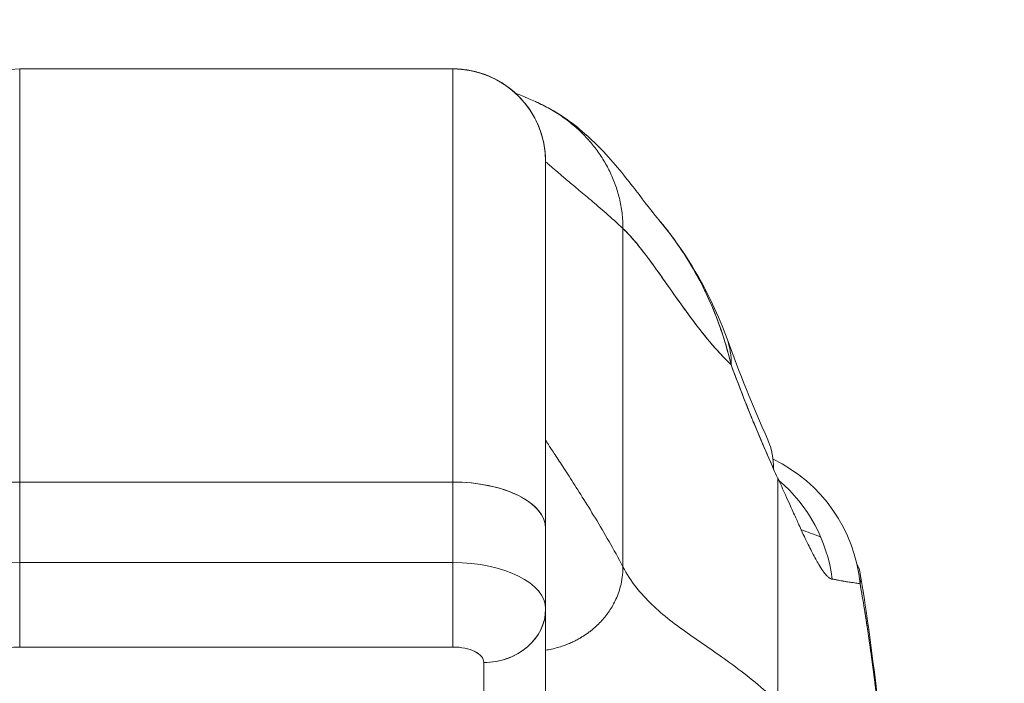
# Model space of a CAD drawing. Header units: inches. Extents: x 11 to 361, y 7 to 222.
# Tile 16 of 174: x 97.898 to 99.151, y 69.61 to 70.454. Entities that reach past the tile are written whole.
import ezdxf

# ---------------------------------------------------------------- set-up
doc = ezdxf.new("R2010")
doc.units = ezdxf.units.IN
doc.header["$LTSCALE"] = 22
doc.header["$MEASUREMENT"] = 0
doc.layers.get('0').update_dxf_attribs({"lineweight": 0})
doc.layers.add('Dimension (ANSI)', color=7, linetype='Continuous', lineweight=5)
doc.layers.add('Visible (ANSI)', color=7, linetype='Continuous', lineweight=5)
doc.styles.add('ROMANS', font='tahoma.ttf')
doc.dimstyles.new('Default (ANSI)', dxfattribs={"dimscale": 22, "dimtxt": 0.07, "dimasz": 0.07, "dimexe": 0.125, "dimexo": 0.0625, "dimgap": 0.031496, "dimtad": 0, "dimtih": 1, "dimtoh": 1, "dimrnd": 1e-08, "dimzin": 0, "dimdsep": 46, "dimtxsty": 'ROMANS', "dimblk": 'Filled-1', "dimcen": 0.09, "dimdle": 0.393701, "dimclrd": 256, "dimclre": 256, "dimclrt": 256, "dimadec": 0, "dimazin": 0, "dimtfac": 0.928571, "dimtofl": 0, "dimtmove": 0, "dimatfit": 3, "dimfxl": 1, "dimtolj": 1, "dimtzin": 0, "dimlwd": -1, "dimlwe": -1, "dimarcsym": 0})

# ---------------------------------------------------------------- blocks, each defined once
blk = doc.blocks.new('Filled-1')
at = {"color": 0}
for p, q in [((0, 0), (-1, 0.17857)), ((-1, 0.17857), (-1, -0.17857)), ((-1, 0), (0, 0)), ((-1, -0.17857), (0, 0))]:
    blk.add_line(p, q, dxfattribs=at)
at = {"color": 0, "flags": 128}
blk.add_lwpolyline([(-1, -0.17857), (0, 0), (-1, 0.17857), (-1, -0.17857)], dxfattribs=at)
at = {"color": 0}
blk.add_solid([(-1, -0.17857), (0, 0), (-1, 0.17857), (-1, -0.17857)], dxfattribs=at)
blk = doc.blocks.new('*D37')
at = {"layer": 'Defpoints', "color": 0, "transparency": 16777216}
for p in [(100.8614, 73.2576), (71.8614, 67.9255), (100.8614, 67.9255)]:
    blk.add_point(p, dxfattribs=at)
at = {"layer": 'Dimension (ANSI)', "transparency": 16777216}
for p, q in [((71.8614, 69.3005), (71.8614, 76.0076)), ((100.8614, 69.3005), (100.8614, 76.0076)), ((73.4014, 73.2576), (79.2173, 73.2576)), ((99.3214, 73.2576), (93.5054, 73.2576))]:
    blk.add_line(p, q, dxfattribs=at)
at = {"layer": 'Dimension (ANSI)', "transparency": 16777216, "xscale": 1.54000000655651, "yscale": 1.54000000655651, "zscale": 1.54000000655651, "rotation": 180}
blk.add_blockref('Filled-1', (71.8614, 73.2576), dxfattribs=at)
at = {"layer": 'Dimension (ANSI)', "transparency": 16777216, "xscale": 1.54000000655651, "yscale": 1.54000000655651, "zscale": 1.54000000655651}
blk.add_blockref('Filled-1', (100.8614, 73.2576), dxfattribs=at)
at = {"layer": 'Dimension (ANSI)', "transparency": 16777216, "insert": (86.3614, 73.2576), "char_height": 1.54, "attachment_point": 5, "style": 'ROMANS'}
blk.add_mtext('\\A1;\\fTahoma|b0|i0;\\H1.5400;29.00 (2 PL.)\\P\\fTahoma|b0|i0;\\H1.5400;DOOR WIDTH', dxfattribs=at)
blk = doc.blocks.new('*D38')
at = {"layer": 'Defpoints', "color": 0, "transparency": 16777216}
for p in [(100.8614, 73.2576), (100.8614, 67.9255), (102.9944, 67.9255)]:
    blk.add_point(p, dxfattribs=at)
at = {"layer": 'Dimension (ANSI)', "transparency": 16777216}
for p, q in [((100.8614, 69.3005), (100.8614, 76.0076)), ((102.9944, 69.3005), (102.9944, 76.0076)), ((99.3214, 73.2576), (97.7814, 73.2576)), ((104.5344, 73.2576), (107.464, 73.2576))]:
    blk.add_line(p, q, dxfattribs=at)
at = {"layer": 'Dimension (ANSI)', "transparency": 16777216, "xscale": 1.54000000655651, "yscale": 1.54000000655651, "zscale": 1.54000000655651}
blk.add_blockref('Filled-1', (100.8614, 73.2576), dxfattribs=at)
at = {"layer": 'Dimension (ANSI)', "transparency": 16777216, "xscale": 1.54000000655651, "yscale": 1.54000000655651, "zscale": 1.54000000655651, "rotation": 180}
blk.add_blockref('Filled-1', (102.9944, 73.2576), dxfattribs=at)
at = {"layer": 'Dimension (ANSI)', "transparency": 16777216, "insert": (110.9112, 73.2576), "char_height": 1.54, "attachment_point": 5, "style": 'ROMANS'}
blk.add_mtext('\\A1;(2.13)', dxfattribs=at)

msp = doc.modelspace()

# ---------------------------------------------------------------- linework, layer by layer
at = {"layer": 'Visible (ANSI)'}
for p, q in [((98.44948, 70.39186), (97.8983, 70.39186)), ((97.8983, 70.39186), (98.44948, 70.39186)), ((97.8983, 70.39186), (97.8983, 69.86625)), ((98.44948, 69.86625), (98.44948, 70.39186)), ((98.44948, 70.39186), (98.44948, 69.86625)), ((98.56282, 70.307), (98.56281, 70.30701)), ((98.56281, 70.307), (98.56282, 70.307)), ((98.56759, 70.27375), (98.56759, 69.8072)), ((98.56759, 69.8072), (98.56759, 70.27375)), ((98.6508, 70.25782), (98.65079, 70.25782)), ((98.66602, 70.18869), (98.66602, 69.75843)), ((98.66602, 69.75843), (98.66602, 70.18869)), ((98.86287, 69.58616), (98.86287, 69.87142)), ((98.86287, 69.87142), (98.86287, 69.58616)), ((98.44948, 69.86625), (97.8983, 69.86625)), ((97.8983, 69.86625), (98.44948, 69.86625)), ((97.8983, 69.76397), (97.8983, 69.86625)), ((97.8983, 69.86625), (97.8983, 69.76397)), ((98.44948, 69.76397), (98.44948, 69.86625)), ((98.44948, 69.86625), (98.44948, 69.76397)), ((98.56759, 69.70532), (98.56759, 69.8072)), ((98.56759, 69.8072), (98.56759, 69.70532)), ((97.8983, 69.76396), (98.44948, 69.76396)), ((97.8983, 69.76396), (97.8983, 69.6564)), ((98.44948, 69.76396), (97.8983, 69.76396)), ((98.44948, 69.6564), (98.44948, 69.76396)), ((98.50451, 69.75716), (98.50451, 69.75716)), ((98.56759, 69.52774), (98.56759, 69.70431)), ((98.56759, 69.70431), (98.56759, 69.52774)), ((97.8983, 69.6564), (98.44948, 69.6564)), ((98.44948, 69.6564), (97.8983, 69.6564)), ((98.47682, 69.65087), (98.47682, 69.65087)), ((98.48885, 69.45955), (98.48885, 69.63672)), ((98.48885, 69.63672), (98.48885, 69.45955))]:
    msp.add_line(p, q, dxfattribs=at)
for centre, start, end in [((97.8983, 70.27375), 90, 180), ((98.44948, 70.27375), 0, 90), ((98.44948, 70.27375), 359.99995, 90)]:
    msp.add_arc(centre, 0.11811, start, end, dxfattribs=at)
for centre, major_axis, ratio, start_param, end_param in [((98.61329, 69.98164), (0.18516, 0.06682), 0.6663213, 0.182363, 0.1853309), ((98.61329, 69.98164), (0.18516, 0.06682), 0.6663212, 0.1823633, 0.185331), ((98.61329, 69.98164), (0.18516, 0.06682), 0.6663213, 6.0290551, 6.2832268), ((98.61329, 69.98164), (0.18516, 0.06682), 0.6663212, 6.0290554, 6.283227), ((98.67026, 69.84029), (0.18007, 0.07954), 0.6559341, 0.2739202, 0.2740006), ((98.67026, 69.84029), (0.18007, 0.07954), 0.6559342, 5.9932411, 6.2831615), ((98.7722, 69.71776), (0, -0.19685), 0.9982095, 2.729045, 2.7290941), ((98.7722, 69.71776), (0, -0.19685), 0.9982095, 1.6681638, 2.6951504), ((98.89395, 70.18578), (0.07075, -0.42284), 0.2738629, 5.4645323, 5.5036401), ((98.7384, 69.71776), (0, 0.19685), 0.9931492, 4.839347, 5.5834474), ((97.8983, 69.8072), (-0.11811, 0), 0.5, 4.712389, 6.2831853), ((98.44948, 69.8072), (0.11811, 0), 0.5, 6.2831845, 7.8539816), ((98.44948, 69.8072), (0.11811, 0), 0.5, 0, 1.5707963), ((97.8983, 69.70491), (-0.11811, 0), 0.5, 4.712389, 6.2831853), ((98.44946, 69.7049), (0.11814, 0), 0.5000245, 0.0001957, 1.5705686), ((98.44948, 69.70491), (0.11811, 0), 0.5, 0, 1.5707963), ((98.48885, 69.70491), (0.07874, 0), 0.8660254, 4.712389, 6.2831853), ((98.48886, 69.70491), (0.07874, 0), 0.8660249, 4.712342, 6.2832122)]:
    msp.add_ellipse(centre, major_axis=major_axis, ratio=ratio, start_param=start_param, end_param=end_param, dxfattribs=at)
for points, knots in [([(98.56759, 70.27375), (98.56759, 70.2788), (98.56728, 70.28355), (98.56673, 70.28803), (98.56619, 70.29251), (98.56541, 70.29673), (98.56447, 70.30071), (98.56354, 70.30469), (98.56245, 70.30844), (98.56123, 70.31199), (98.56002, 70.31555), (98.55868, 70.31891), (98.55724, 70.32212), (98.5558, 70.32533), (98.55426, 70.32838), (98.55262, 70.33131), (98.55098, 70.33425), (98.54925, 70.33706), (98.54741, 70.33979), (98.54557, 70.34251), (98.54363, 70.34515), (98.54156, 70.34773), (98.53949, 70.3503), (98.5373, 70.35281), (98.53496, 70.35526), (98.53261, 70.35772), (98.53012, 70.36013), (98.52744, 70.36248), (98.52475, 70.36484), (98.52188, 70.36715), (98.51878, 70.3694), (98.51568, 70.37165), (98.51234, 70.37383), (98.50873, 70.37593), (98.50512, 70.37802), (98.50123, 70.38003), (98.49702, 70.38188), (98.49281, 70.38373), (98.48828, 70.38543), (98.48338, 70.38689), (98.47848, 70.38836), (98.47322, 70.3896), (98.46757, 70.39048), (98.46192, 70.39135), (98.4559, 70.39186), (98.44948, 70.39186)], [0, 0, 0, 0, 0.0666667, 0.0666667, 0.0666667, 0.1333333, 0.1333333, 0.1333333, 0.2, 0.2, 0.2, 0.2666667, 0.2666667, 0.2666667, 0.3333333, 0.3333333, 0.3333333, 0.4, 0.4, 0.4, 0.4666667, 0.4666667, 0.4666667, 0.5333333, 0.5333333, 0.5333333, 0.6, 0.6, 0.6, 0.6666667, 0.6666667, 0.6666667, 0.7333333, 0.7333333, 0.7333333, 0.8, 0.8, 0.8, 0.8666667, 0.8666667, 0.8666667, 0.9333333, 0.9333333, 0.9333333, 1, 1, 1, 1]), ([(98.55459, 70.35021), (98.55556, 70.34978), (98.56276, 70.34656), (98.57549, 70.33994), (98.59161, 70.32944), (98.60615, 70.31783), (98.61919, 70.30519), (98.63075, 70.29157), (98.64084, 70.27699), (98.64941, 70.26146), (98.65642, 70.24494), (98.66173, 70.22739), (98.66517, 70.20877), (98.66602, 70.19554), (98.66602, 70.18869)], [0.25638351, 0.25638351, 0.25638351, 0.25638351, 0.26666667, 0.33333333, 0.4, 0.46666667, 0.53333333, 0.6, 0.66666667, 0.73333333, 0.8, 0.86666667, 0.93333333, 1, 1, 1, 1]), ([(98.66602, 70.18869), (98.66602, 70.19554), (98.6656, 70.20216), (98.66481, 70.20857), (98.66403, 70.21498), (98.66288, 70.22118), (98.66142, 70.22721), (98.65996, 70.23324), (98.65819, 70.23909), (98.65614, 70.24477), (98.65409, 70.25045), (98.65175, 70.25595), (98.64915, 70.2613), (98.64655, 70.26664), (98.64369, 70.27182), (98.64058, 70.27683), (98.63747, 70.28185), (98.63411, 70.28671), (98.6305, 70.29141), (98.6269, 70.29611), (98.62304, 70.30065), (98.61895, 70.30502), (98.61485, 70.3094), (98.6105, 70.31362), (98.6059, 70.31766), (98.6013, 70.3217), (98.59646, 70.32557), (98.59135, 70.32926), (98.58624, 70.33294), (98.58086, 70.33644), (98.57522, 70.33972), (98.56958, 70.34301), (98.56367, 70.34608), (98.55748, 70.34891), (98.55652, 70.34935), (98.55556, 70.34978), (98.55459, 70.35021)], [0, 0, 0, 0, 0.06666667, 0.06666667, 0.06666667, 0.13333333, 0.13333333, 0.13333333, 0.2, 0.2, 0.2, 0.26666667, 0.26666667, 0.26666667, 0.33333333, 0.33333333, 0.33333333, 0.4, 0.4, 0.4, 0.46666667, 0.46666667, 0.46666667, 0.53333333, 0.53333333, 0.53333333, 0.6, 0.6, 0.6, 0.66666667, 0.66666667, 0.66666667, 0.73333333, 0.73333333, 0.73333333, 0.74361649, 0.74361649, 0.74361649, 0.74361649]), ([(98.55459, 70.35021), (98.56821, 70.34423), (98.57993, 70.33746), (98.60063, 70.32367), (98.60955, 70.31654), (98.62981, 70.29885), (98.63931, 70.28886), (98.66421, 70.26111), (98.67613, 70.2453), (98.69759, 70.21739), (98.70662, 70.20578), (98.71164, 70.19986)], [0, 0, 0, 0, 0.1359785, 0.1359785, 0.2850359, 0.2850359, 0.5288958, 0.5288958, 1.0161374, 1.0161374, 1.5396185, 1.5396185, 1.5396185, 1.5396185]), ([(98.56759, 70.27375), (98.56759, 70.27375), (98.56819, 70.27319), (98.56936, 70.27214), (98.57053, 70.27109), (98.57226, 70.26955), (98.57453, 70.26757), (98.5768, 70.2656), (98.57961, 70.2632), (98.58292, 70.26039), (98.58622, 70.25759), (98.59003, 70.2544), (98.59431, 70.25082), (98.59858, 70.24725), (98.60333, 70.24329), (98.60851, 70.23896), (98.61369, 70.23462), (98.61931, 70.2299), (98.62533, 70.22478), (98.63135, 70.21965), (98.63777, 70.21412), (98.64456, 70.20813), (98.65136, 70.20213), (98.65852, 70.19568), (98.66602, 70.18869)], [0, 0, 0, 0, 0.125, 0.125, 0.125, 0.25, 0.25, 0.25, 0.375, 0.375, 0.375, 0.5, 0.5, 0.5, 0.625, 0.625, 0.625, 0.75, 0.75, 0.75, 0.875, 0.875, 0.875, 1, 1, 1, 1]), ([(98.66602, 70.18869), (98.65852, 70.19568), (98.65136, 70.20213), (98.64456, 70.20813), (98.63777, 70.21412), (98.63135, 70.21965), (98.62533, 70.22478), (98.61931, 70.2299), (98.61369, 70.23462), (98.60851, 70.23896), (98.60333, 70.24329), (98.59858, 70.24725), (98.59431, 70.25082), (98.59003, 70.2544), (98.58622, 70.25759), (98.58292, 70.26039), (98.57961, 70.2632), (98.5768, 70.2656), (98.57453, 70.26757), (98.57226, 70.26955), (98.57053, 70.27109), (98.56936, 70.27214), (98.56819, 70.27319), (98.56759, 70.27375), (98.56759, 70.27375)], [0, 0, 0, 0, 0.125, 0.125, 0.125, 0.25, 0.25, 0.25, 0.375, 0.375, 0.375, 0.5, 0.5, 0.5, 0.625, 0.625, 0.625, 0.75, 0.75, 0.75, 0.875, 0.875, 0.875, 1, 1, 1, 1]), ([(98.71157, 70.19994), (98.73988, 70.16653), (98.76234, 70.13012), (98.78691, 70.07812), (98.79304, 70.06344), (98.79845, 70.04846)], [0, 0, 0, 0, 0.35890752, 0.35890752, 0.49627659, 0.49627659, 0.49627659, 0.49627659]), ([(98.8037, 70.01529), (98.80062, 70.02853), (98.79696, 70.04151), (98.79275, 70.05425), (98.78775, 70.06935), (98.78196, 70.08413), (98.77539, 70.09861), (98.77433, 70.10095), (98.77325, 70.10329), (98.77215, 70.10561), (98.7663, 70.11795), (98.75986, 70.13005), (98.75292, 70.14176), (98.74508, 70.15499), (98.73659, 70.1677), (98.72769, 70.17965), (98.72604, 70.18186), (98.72438, 70.18404), (98.72271, 70.1862), (98.71908, 70.19088), (98.71538, 70.19544), (98.71163, 70.19987)], [0, 0, 0, 0, 0.07009853, 0.07009853, 0.07009853, 0.15322749, 0.15322749, 0.15322749, 0.16666667, 0.16666667, 0.16666667, 0.23791851, 0.23791851, 0.23791851, 0.31844323, 0.31844323, 0.31844323, 0.33333333, 0.33333333, 0.33333333, 0.365688, 0.365688, 0.365688, 0.365688]), ([(98.71164, 70.19986), (98.7153, 70.19553), (98.71891, 70.19108), (98.72247, 70.18652), (98.72457, 70.18381), (98.72665, 70.18106), (98.72871, 70.17827), (98.73605, 70.16834), (98.74309, 70.15792), (98.74974, 70.14706), (98.75621, 70.1365), (98.7623, 70.12554), (98.76794, 70.11426), (98.76927, 70.11161), (98.77057, 70.10894), (98.77184, 70.10625), (98.7719, 70.10612), (98.77197, 70.10599), (98.77203, 70.10586), (98.77592, 70.09764), (98.77956, 70.08927), (98.78294, 70.08081), (98.78732, 70.06983), (98.79125, 70.0587), (98.79474, 70.04756), (98.79812, 70.03675), (98.80109, 70.02593), (98.8037, 70.01529)], [0.63504049, 0.63504049, 0.63504049, 0.63504049, 0.66666667, 0.66666667, 0.66666667, 0.68542515, 0.68542515, 0.68542515, 0.75226489, 0.75226489, 0.75226489, 0.81728906, 0.81728906, 0.81728906, 0.83259313, 0.83259313, 0.83259313, 0.83333333, 0.83333333, 0.83333333, 0.88015268, 0.88015268, 0.88015268, 0.94093302, 0.94093302, 0.94093302, 1, 1, 1, 1]), ([(98.66602, 70.18869), (98.67235, 70.18279), (98.67884, 70.17556), (98.68552, 70.16736), (98.6922, 70.15915), (98.69907, 70.14995), (98.70615, 70.14013), (98.71323, 70.13031), (98.72052, 70.11986), (98.72806, 70.10915), (98.7356, 70.09844), (98.74338, 70.08746), (98.75143, 70.0766), (98.75948, 70.06573), (98.7678, 70.05498), (98.77642, 70.04471), (98.78505, 70.03445), (98.79397, 70.02467), (98.80322, 70.01576), (98.80338, 70.0156), (98.80354, 70.01545), (98.8037, 70.01529)], [0, 0, 0, 0, 0.1661847, 0.1661847, 0.1661847, 0.3323694, 0.3323694, 0.3323694, 0.498554, 0.498554, 0.498554, 0.6647387, 0.6647387, 0.6647387, 0.8309234, 0.8309234, 0.8309234, 0.9971081, 0.9971081, 0.9971081, 1, 1, 1, 1]), ([(98.8037, 70.01529), (98.79673, 70.02197), (98.78995, 70.02915), (98.78335, 70.03665), (98.77674, 70.04416), (98.77031, 70.052), (98.76404, 70.06001), (98.75777, 70.06803), (98.75166, 70.07621), (98.7457, 70.08441), (98.73974, 70.0926), (98.73393, 70.10081), (98.72825, 70.10887), (98.72258, 70.11693), (98.71705, 70.12484), (98.71164, 70.13246), (98.70623, 70.14007), (98.70094, 70.14738), (98.69577, 70.15423), (98.6906, 70.16108), (98.68555, 70.16748), (98.68059, 70.17327), (98.67563, 70.17907), (98.67078, 70.18425), (98.66602, 70.18869)], [0, 0, 0, 0, 0.125, 0.125, 0.125, 0.25, 0.25, 0.25, 0.375, 0.375, 0.375, 0.5, 0.5, 0.5, 0.625, 0.625, 0.625, 0.75, 0.75, 0.75, 0.875, 0.875, 0.875, 1, 1, 1, 1]), ([(98.8037, 70.01529), (98.80944, 69.99973), (98.8153, 69.98434), (98.82125, 69.96931), (98.82478, 69.96038), (98.82835, 69.95157), (98.83194, 69.94287), (98.83208, 69.94253), (98.83222, 69.9422), (98.83235, 69.94187), (98.83468, 69.93626), (98.83701, 69.93069), (98.83935, 69.92516), (98.84544, 69.91074), (98.85159, 69.89659), (98.85773, 69.88275)], [0, 0, 0, 0, 0.3333333, 0.3333333, 0.3333333, 0.5313034, 0.5313034, 0.5313034, 0.5388629, 0.5388629, 0.5388629, 0.6666667, 0.6666667, 0.6666667, 1, 1, 1, 1]), ([(98.85773, 69.88275), (98.85228, 69.89506), (98.84696, 69.90728), (98.84177, 69.91946), (98.83506, 69.9352), (98.82858, 69.95088), (98.82233, 69.96657), (98.81588, 69.98278), (98.80967, 69.99901), (98.8037, 70.01529)], [0, 0, 0, 0, 0.2755, 0.2755, 0.2755, 0.6317738, 0.6317738, 0.6317738, 1, 1, 1, 1]), ([(98.56759, 69.91942), (98.56759, 69.91942), (98.5684, 69.91819), (98.5699, 69.91589), (98.5714, 69.9136), (98.57359, 69.91024), (98.57637, 69.90599), (98.57916, 69.90173), (98.58252, 69.89658), (98.58636, 69.89068), (98.59021, 69.88477), (98.59453, 69.87811), (98.59921, 69.87082), (98.6039, 69.86354), (98.60895, 69.85562), (98.61426, 69.84717), (98.61957, 69.83872), (98.62513, 69.82974), (98.63085, 69.8203), (98.63656, 69.81086), (98.64242, 69.80096), (98.64832, 69.79065), (98.65422, 69.78033), (98.66015, 69.76959), (98.66602, 69.75843)], [0, 0, 0, 0, 0.125, 0.125, 0.125, 0.25, 0.25, 0.25, 0.375, 0.375, 0.375, 0.5, 0.5, 0.5, 0.625, 0.625, 0.625, 0.75, 0.75, 0.75, 0.875, 0.875, 0.875, 1, 1, 1, 1]), ([(98.66602, 69.75843), (98.66015, 69.76959), (98.65422, 69.78033), (98.64832, 69.79065), (98.64242, 69.80096), (98.63656, 69.81086), (98.63085, 69.8203), (98.62513, 69.82974), (98.61957, 69.83872), (98.61426, 69.84717), (98.60895, 69.85562), (98.6039, 69.86354), (98.59921, 69.87082), (98.59453, 69.87811), (98.59021, 69.88477), (98.58636, 69.89068), (98.58252, 69.89658), (98.57916, 69.90173), (98.57637, 69.90599), (98.57359, 69.91024), (98.5714, 69.9136), (98.5699, 69.91589), (98.5684, 69.91819), (98.56759, 69.91942), (98.56759, 69.91942)], [0, 0, 0, 0, 0.125, 0.125, 0.125, 0.25, 0.25, 0.25, 0.375, 0.375, 0.375, 0.5, 0.5, 0.5, 0.625, 0.625, 0.625, 0.75, 0.75, 0.75, 0.875, 0.875, 0.875, 1, 1, 1, 1]), ([(98.86287, 69.87142), (98.86636, 69.86397), (98.86966, 69.85677), (98.87278, 69.84989), (98.87467, 69.84574), (98.87649, 69.8417), (98.87824, 69.8378), (98.88097, 69.83173), (98.88354, 69.82599), (98.88596, 69.82062), (98.88699, 69.81834), (98.88799, 69.81612), (98.88897, 69.81397), (98.89032, 69.81101), (98.89162, 69.80818), (98.89287, 69.80546), (98.89651, 69.79758), (98.89978, 69.79069), (98.90277, 69.78462), (98.9042, 69.78171), (98.90557, 69.77899), (98.90688, 69.77644), (98.90994, 69.7705), (98.91268, 69.76553), (98.91519, 69.76135), (98.91706, 69.75824), (98.91881, 69.75556), (98.92045, 69.75328), (98.92196, 69.75118), (98.92338, 69.74941), (98.92474, 69.74791), (98.92571, 69.74683), (98.92665, 69.74589), (98.92755, 69.74512), (98.92928, 69.74365), (98.93087, 69.74278), (98.93233, 69.74268)], [0, 0, 0, 0, 0.0786289, 0.0786289, 0.0786289, 0.1261597, 0.1261597, 0.1261597, 0.2, 0.2, 0.2, 0.2314208, 0.2314208, 0.2314208, 0.2746763, 0.2746763, 0.2746763, 0.4, 0.4, 0.4, 0.4600128, 0.4600128, 0.4600128, 0.6, 0.6, 0.6, 0.7042371, 0.7042371, 0.7042371, 0.8, 0.8, 0.8, 0.8686871, 0.8686871, 0.8686871, 1, 1, 1, 1]), ([(98.91774, 69.79613), (98.91095, 69.79903), (98.90358, 69.8018), (98.89568, 69.80444), (98.89477, 69.80474), (98.89385, 69.80504), (98.89292, 69.80534)], [0.250593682, 0.250593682, 0.250593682, 0.250593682, 0.294927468, 0.294927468, 0.294927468, 0.300037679, 0.300037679, 0.300037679, 0.300037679]), ([(98.44948, 69.6564), (98.44948, 69.66053), (98.44948, 69.66579), (98.44948, 69.67192), (98.44948, 69.67805), (98.44948, 69.68506), (98.44948, 69.69259), (98.44948, 69.70012), (98.44948, 69.70819), (98.44948, 69.71639), (98.44948, 69.72458), (98.44948, 69.73291), (98.44948, 69.74097), (98.44948, 69.74903), (98.44948, 69.75682), (98.44948, 69.76397)], [0, 0, 0, 0, 0.2, 0.2, 0.2, 0.4, 0.4, 0.4, 0.6, 0.6, 0.6, 0.8, 0.8, 0.8, 1, 1, 1, 1]), ([(98.56759, 69.65236), (98.57017, 69.65276), (98.57265, 69.65322), (98.57505, 69.65374), (98.57773, 69.65432), (98.58031, 69.65497), (98.58277, 69.65566), (98.58524, 69.65635), (98.5876, 69.6571), (98.58985, 69.65787), (98.59211, 69.65865), (98.59427, 69.65947), (98.59633, 69.66031), (98.59839, 69.66116), (98.60036, 69.66203), (98.60225, 69.66292), (98.60413, 69.66382), (98.60593, 69.66473), (98.60766, 69.66565), (98.60938, 69.66657), (98.61102, 69.6675), (98.6126, 69.66843), (98.61417, 69.66937), (98.61567, 69.67031), (98.61711, 69.67126), (98.61855, 69.67221), (98.61993, 69.67316), (98.62125, 69.67412), (98.62258, 69.67507), (98.62384, 69.67603), (98.62506, 69.67699), (98.62749, 69.6789), (98.62974, 69.68081), (98.63183, 69.68274), (98.63392, 69.68466), (98.63586, 69.6866), (98.6377, 69.68856), (98.63954, 69.69052), (98.64127, 69.6925), (98.64292, 69.69454), (98.64458, 69.69657), (98.64615, 69.69867), (98.64767, 69.70085), (98.64918, 69.70303), (98.65064, 69.70529), (98.65205, 69.70768), (98.65346, 69.71008), (98.65481, 69.7126), (98.6561, 69.71529), (98.65739, 69.71798), (98.65863, 69.72084), (98.65977, 69.72391), (98.66092, 69.72698), (98.66197, 69.73027), (98.66288, 69.73382), (98.6638, 69.73737), (98.66458, 69.74117), (98.66514, 69.74527), (98.66569, 69.74936), (98.66602, 69.75374), (98.66602, 69.75843)], [0.0658264, 0.0658264, 0.0658264, 0.0658264, 0.09375, 0.09375, 0.09375, 0.125, 0.125, 0.125, 0.15625, 0.15625, 0.15625, 0.1875, 0.1875, 0.1875, 0.21875, 0.21875, 0.21875, 0.25, 0.25, 0.25, 0.28125, 0.28125, 0.28125, 0.3125, 0.3125, 0.3125, 0.34375, 0.34375, 0.34375, 0.375, 0.375, 0.375, 0.4375, 0.4375, 0.4375, 0.5, 0.5, 0.5, 0.5625, 0.5625, 0.5625, 0.625, 0.625, 0.625, 0.6875, 0.6875, 0.6875, 0.75, 0.75, 0.75, 0.8125, 0.8125, 0.8125, 0.875, 0.875, 0.875, 0.9375, 0.9375, 0.9375, 1, 1, 1, 1]), ([(98.66602, 69.75843), (98.66602, 69.75374), (98.66537, 69.74498), (98.66302, 69.73356), (98.65987, 69.72369), (98.65615, 69.71512), (98.65211, 69.70756), (98.64772, 69.70076), (98.643, 69.69448), (98.63781, 69.68853), (98.63198, 69.68273), (98.62637, 69.67795), (98.62131, 69.67412), (98.61718, 69.67126), (98.61267, 69.66843), (98.60773, 69.66564), (98.60233, 69.6629), (98.59642, 69.66029), (98.58995, 69.65784), (98.58288, 69.65561), (98.57543, 69.65374), (98.57017, 69.65276), (98.56759, 69.65236)], [0, 0, 0, 0, 0.0625, 0.125, 0.1875, 0.25, 0.3125, 0.375, 0.4375, 0.5, 0.5625, 0.625, 0.65625, 0.6875, 0.71875, 0.75, 0.78125, 0.8125, 0.84375, 0.875, 0.90625, 0.9341736, 0.9341736, 0.9341736, 0.9341736]), ([(98.66602, 69.75843), (98.67097, 69.74901), (98.67657, 69.74045), (98.68274, 69.73252), (98.6889, 69.72459), (98.69562, 69.7173), (98.70281, 69.71041), (98.71, 69.70352), (98.71766, 69.69703), (98.7257, 69.69073), (98.73373, 69.68443), (98.74214, 69.67832), (98.75083, 69.67219), (98.75952, 69.66606), (98.7685, 69.65991), (98.77767, 69.65354), (98.78683, 69.64718), (98.79619, 69.64061), (98.80565, 69.63365), (98.81511, 69.62669), (98.82467, 69.61936), (98.83424, 69.61149), (98.84381, 69.60362), (98.85338, 69.59522), (98.86287, 69.58616)], [0, 0, 0, 0, 0.1250055, 0.1250055, 0.1250055, 0.2500111, 0.2500111, 0.2500111, 0.3750166, 0.3750166, 0.3750166, 0.5000222, 0.5000222, 0.5000222, 0.6250277, 0.6250277, 0.6250277, 0.7500332, 0.7500332, 0.7500332, 0.8750388, 0.8750388, 0.8750388, 1, 1, 1, 1]), ([(98.86287, 69.58616), (98.85338, 69.59522), (98.8438, 69.60362), (98.83423, 69.61149), (98.82467, 69.61936), (98.81511, 69.6267), (98.80565, 69.63366), (98.79619, 69.64061), (98.78683, 69.64718), (98.77766, 69.65355), (98.76849, 69.65991), (98.75952, 69.66606), (98.75083, 69.67219), (98.74213, 69.67833), (98.73372, 69.68444), (98.72569, 69.69074), (98.71766, 69.69703), (98.71, 69.70352), (98.70281, 69.71041), (98.69562, 69.7173), (98.6889, 69.72459), (98.68274, 69.73252), (98.67657, 69.74045), (98.67097, 69.74901), (98.66602, 69.75843)], [0, 0, 0, 0, 0.1249995, 0.1249995, 0.1249995, 0.2499995, 0.2499995, 0.2499995, 0.3749996, 0.3749996, 0.3749996, 0.4999997, 0.4999997, 0.4999997, 0.6249998, 0.6249998, 0.6249998, 0.7499998, 0.7499998, 0.7499998, 0.8749999, 0.8749999, 0.8749999, 1, 1, 1, 1]), ([(98.96777, 69.73689), (98.96866, 69.74071), (98.96881, 69.7451), (98.96801, 69.74969), (98.96731, 69.75367), (98.96591, 69.7578), (98.9637, 69.76185)], [0, 0, 0, 0, 0.0539723, 0.0539723, 0.0539723, 0.10086129, 0.10086129, 0.10086129, 0.10086129]), ([(98.93233, 69.74268), (98.93282, 69.74263), (98.93331, 69.74258), (98.93379, 69.74252), (98.93465, 69.74243), (98.93549, 69.74231), (98.93632, 69.74218), (98.93893, 69.74178), (98.94141, 69.74127), (98.94373, 69.74078), (98.94474, 69.74057), (98.94573, 69.74036), (98.94668, 69.74017), (98.94695, 69.74012), (98.94721, 69.74007), (98.94747, 69.74002), (98.94852, 69.73982), (98.94954, 69.73964), (98.95053, 69.73949), (98.95275, 69.73913), (98.9548, 69.73887), (98.95671, 69.73862), (98.95735, 69.73853), (98.95797, 69.73845), (98.95858, 69.73836), (98.95874, 69.73834), (98.95891, 69.73831), (98.95907, 69.73829), (98.96026, 69.73811), (98.96139, 69.73791), (98.96246, 69.73772), (98.96441, 69.73738), (98.96618, 69.73705), (98.96777, 69.73689)], [0, 0, 0, 0, 0.029161, 0.029161, 0.029161, 0.0806212, 0.0806212, 0.0806212, 0.2431957, 0.2431957, 0.2431957, 0.3137785, 0.3137785, 0.3137785, 0.3333333, 0.3333333, 0.3333333, 0.4125104, 0.4125104, 0.4125104, 0.5910445, 0.5910445, 0.5910445, 0.6505844, 0.6505844, 0.6505844, 0.6666667, 0.6666667, 0.6666667, 0.7849232, 0.7849232, 0.7849232, 1, 1, 1, 1]), ([(98.96777, 69.73689), (98.96492, 69.73735), (98.96175, 69.73786), (98.9582, 69.7384), (98.95802, 69.73843), (98.95784, 69.73845), (98.95766, 69.73848), (98.95426, 69.739), (98.95053, 69.73954), (98.94644, 69.7402), (98.94599, 69.74027), (98.94554, 69.74035), (98.94509, 69.74042), (98.94116, 69.74108), (98.9369, 69.74184), (98.93233, 69.74268)], [0, 0, 0, 0, 0.3333333, 0.3333333, 0.3333333, 0.350215, 0.350215, 0.350215, 0.6666667, 0.6666667, 0.6666667, 0.7011618, 0.7011618, 0.7011618, 1, 1, 1, 1]), ([(98.96806, 69.74939), (98.9854, 69.64453), (98.99738, 69.53049), (99.02048, 69.24655), (99.02988, 69.06859), (99.03729, 68.88358)], [0, 0, 0, 0, 1.1373931, 1.1373931, 2.6312804, 2.6312804, 2.6312804, 2.6312804]), ([(99.03729, 68.88358), (99.03546, 68.92913), (99.03356, 68.97306), (99.03157, 69.01537), (99.02928, 69.06417), (99.02688, 69.11082), (99.02438, 69.15532), (99.02187, 69.19982), (99.01926, 69.24217), (99.01654, 69.28241), (99.01383, 69.32265), (99.011, 69.36078), (99.00807, 69.39686), (99.00514, 69.43295), (99.0021, 69.46698), (98.99896, 69.49904), (98.99581, 69.53111), (98.99256, 69.5612), (98.9892, 69.58941), (98.98584, 69.61762), (98.98238, 69.64395), (98.9788, 69.66849), (98.97523, 69.69304), (98.97155, 69.7158), (98.96777, 69.73689)], [0, 0, 0, 0, 0.1101848, 0.1101848, 0.1101848, 0.2373013, 0.2373013, 0.2373013, 0.3644177, 0.3644177, 0.3644177, 0.4915342, 0.4915342, 0.4915342, 0.6186506, 0.6186506, 0.6186506, 0.7457671, 0.7457671, 0.7457671, 0.8728835, 0.8728835, 0.8728835, 1, 1, 1, 1]), ([(98.96777, 69.73689), (98.96826, 69.73413), (98.96876, 69.73134), (98.96925, 69.72853), (98.97288, 69.70771), (98.97641, 69.68531), (98.97985, 69.66124), (98.98328, 69.63716), (98.98662, 69.61141), (98.98985, 69.5839), (98.99309, 69.55638), (98.99622, 69.5271), (98.99926, 69.49598), (99.00229, 69.46485), (99.00522, 69.43188), (99.00806, 69.39699), (99.01089, 69.3621), (99.01363, 69.3253), (99.01627, 69.28652), (99.0189, 69.24775), (99.02144, 69.20701), (99.02387, 69.16426), (99.02631, 69.12151), (99.02864, 69.07675), (99.03088, 69.02997), (99.03312, 68.98319), (99.03525, 68.93439), (99.03729, 68.88358)], [0, 0, 0, 0, 0.0166324, 0.0166324, 0.0166324, 0.1395534, 0.1395534, 0.1395534, 0.2624743, 0.2624743, 0.2624743, 0.3853953, 0.3853953, 0.3853953, 0.5083162, 0.5083162, 0.5083162, 0.6312372, 0.6312372, 0.6312372, 0.7541581, 0.7541581, 0.7541581, 0.8770791, 0.8770791, 0.8770791, 1, 1, 1, 1]), ([(97.85893, 69.63672), (97.85903, 69.63945), (97.86002, 69.64195), (97.86197, 69.64429), (97.86393, 69.64663), (97.86685, 69.64881), (97.87049, 69.65063), (97.87413, 69.65245), (97.87849, 69.65391), (97.88317, 69.65488), (97.88785, 69.65586), (97.89285, 69.65635), (97.8983, 69.6564)], [0, 0, 0, 0, 0.25, 0.25, 0.25, 0.5, 0.5, 0.5, 0.75, 0.75, 0.75, 1, 1, 1, 1]), ([(98.44948, 69.6564), (98.45494, 69.65635), (98.45995, 69.65586), (98.46463, 69.65488), (98.46931, 69.65391), (98.47367, 69.65245), (98.47731, 69.65063), (98.48095, 69.6488), (98.48386, 69.64662), (98.48581, 69.64428), (98.48777, 69.64194), (98.48875, 69.63944), (98.48885, 69.63672)], [0, 0, 0, 0, 0.25, 0.25, 0.25, 0.5, 0.5, 0.5, 0.75, 0.75, 0.75, 1, 1, 1, 1]), ([(98.48885, 69.63672), (98.48885, 69.63933), (98.48779, 69.64192), (98.48581, 69.64429), (98.48382, 69.64667), (98.48092, 69.64882), (98.47732, 69.65062), (98.47371, 69.65243), (98.4694, 69.65388), (98.46465, 69.65488), (98.4599, 69.65587), (98.45471, 69.6564), (98.44948, 69.6564)], [0, 0, 0, 0, 0.25, 0.25, 0.25, 0.5, 0.5, 0.5, 0.75, 0.75, 0.75, 1, 1, 1, 1])]:
    msp.add_open_spline(points, degree=3, knots=knots, dxfattribs=at)
for points in [[(98.52951, 70.36062), (98.5304, 70.36013), (98.52867, 70.36158), (98.55459, 70.35021)], [(98.53421, 70.35605), (98.53414, 70.35611), (98.53408, 70.35618), (98.534, 70.35625)], [(98.79845, 70.04846), (98.81397, 70.00546), (98.83128, 69.96295), (98.85033, 69.91983)]]:
    msp.add_open_spline(points, degree=3, dxfattribs=at)

# ---------------------------------------------------------------- dimensions: what is measured, and where the dimension line sits
at = {"layer": 'Dimension (ANSI)'}
for p1, text, picture, middle in [((71.86139, 67.92552), '\\fTahoma|b0|i0;\\H1.5400;<> (2 PL.)\\P\\fTahoma|b0|i0;\\H1.5400;DOOR WIDTH', '*D37', (86.36139, 73.25757)), ((102.99439, 67.92552), '(<>)', '*D38', (110.91115, 73.25757))]:
    dim = msp.add_linear_dim(base=(100.86139, 73.25757), p1=p1, p2=(100.86139, 67.92552), angle=180, text=text, dimstyle='Default (ANSI)', override={"dimgap": 0.031496, "dimtih": 0, "dimtoh": 0, "dimdec": 2, "dimtol": 0, "dimlim": 0, "dimtp": 0, "dimtm": 0, "dimtdec": 2, "dimatfit": 1}, dxfattribs=at)
    dim.commit()
    dim.dimension.update_dxf_attribs({"geometry": picture, "text_midpoint": middle, "dimtype": 160})

doc.saveas('drawing.dxf')
